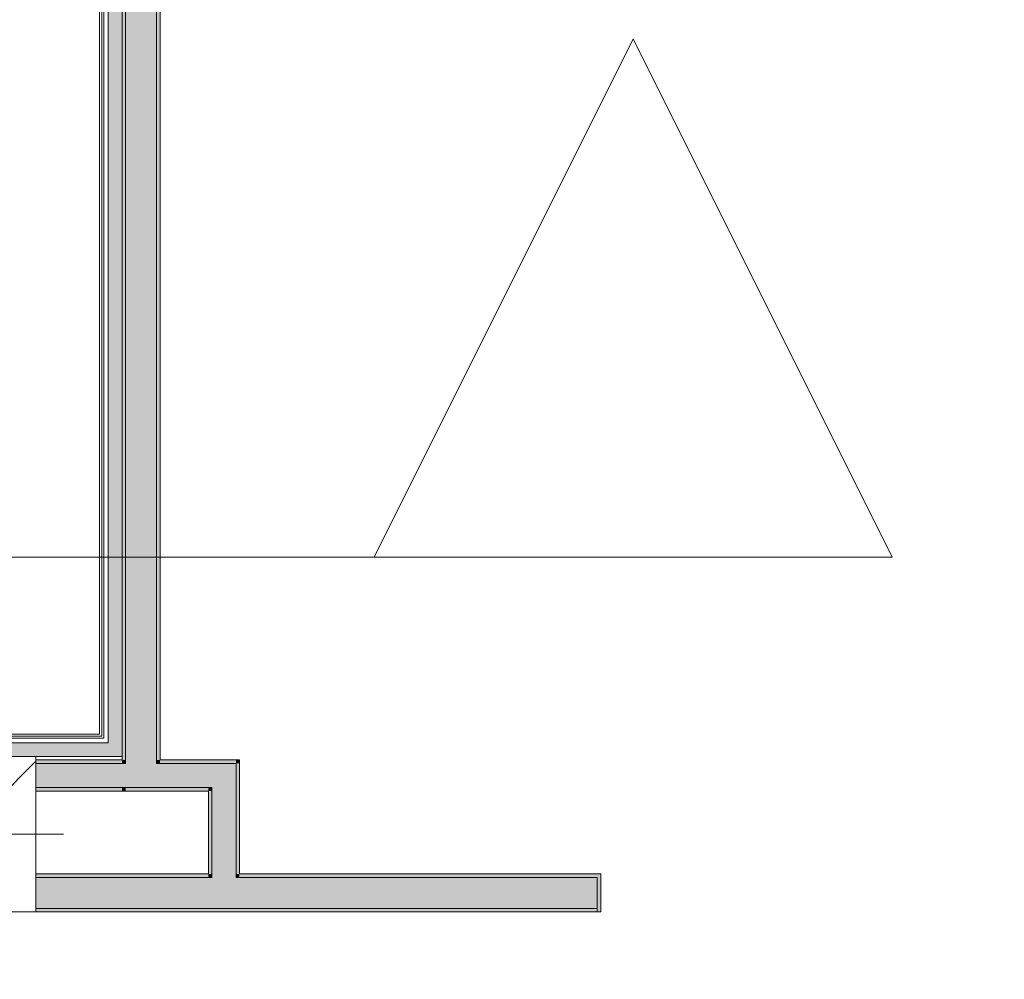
# Model space of a CAD drawing. Header units: millimetres. Extents: x -30280 to 107222, y -17460 to 4378.
# Tile 60 of 125: x 6132 to 8984, y -17434 to -14656. Entities that reach past the tile are written whole.
import ezdxf

# ---------------------------------------------------------------- set-up
doc = ezdxf.new("R2010")
doc.units = ezdxf.units.MM
doc.header["$MEASUREMENT"] = 0
doc.linetypes.add('Dot & Dashed', pattern=[3351.388812, 1587.5, -881.944444, 0, -881.944368])
doc.linetypes.add('Wipeout_Contour', pattern=[1000, 0, -1000])
for name, color, linetype in [('10_ESTR_Pilars', 7, 'Continuous'), ('12_FAÇ_Façana', 7, 'Continuous'), ('16_SEC_Seccions Planta 1', 7, 'Continuous'), ('Nuevo_08_E_Envans secs', 7, 'Continuous'), ('Puertas Archicad', 7, 'Continuous')]:
    doc.layers.add(name, color=color, linetype=linetype)
for name, color, linetype, lineweight in [('10_ESTR_Pilars_Pluma_Nº__20', 1, 'Continuous', 5), ('10_ESTR_Pilars_Pluma_Nº__28', 7, 'Continuous', 20), ('10_ESTR_Pilars_Pluma_Nº__42', 8, 'Continuous', 25), ('12_FAÇ_Façana_Pluma_Nº__7', 7, 'Continuous', 5), ('16_SEC_Seccions Planta 1_Pluma_Nº__192', 150, 'Continuous', 0), ('16_SEC_Seccions Planta 1_Pluma_Nº__25', 5, 'Continuous', 5), ('Nuevo_08_E_Envans secs_Pluma_Nº__1', 7, 'Continuous', 5), ('Puertas Archicad_Pluma_Nº__7', 7, 'Continuous', 5)]:
    doc.layers.add(name, color=color, linetype=linetype, lineweight=lineweight)
for name, color, linetype, lineweight, true_color in [('12_FAÇ_Façana_Pluma_Nº__102', 7, 'Continuous', 5, 0xcccccc), ('12_FAÇ_Façana_Pluma_Nº__176', 7, 'Continuous', 15, 0x93a0c6), ('Nuevo_08_E_Envans secs_Pluma_Nº__102', 7, 'Continuous', 5, 0xcccccc), ('Nuevo_08_E_Envans secs_Pluma_Nº__171', 171, 'Continuous', 13, 0xaaaaff), ('Nuevo_08_E_Envans secs_Pluma_Nº__177', 7, 'Continuous', 15, 0xf7e046), ('Puertas Archicad_Pluma_Nº__3', 7, 'Continuous', 5, 0xa4a4a4)]:
    doc.layers.add(name, color=color, linetype=linetype, lineweight=lineweight, true_color=true_color)
pattern_1 = [(45, (0, 0), (-919.24, 919.24), [975, -325]), (45, (4e-13, 919.2), (-919.24, 919.24), [975, -325])]

# ---------------------------------------------------------------- blocks, each defined once
blk = doc.blocks.new('Muro_46_3', base_point=(6428.9, -12439))
at = {"layer": '12_FAÇ_Façana_Pluma_Nº__102', "linetype": 'Continuous', "lineweight": 0, "true_color": 0xe5e5e5}
for points in [[(6526.7, -16809), (6528.9, -16807.2), (6528.9, -12439), (6438.9, -12439), (6438.9, -16809)], [(6441.1, -16879), (6526.7, -16809), (6438.9, -16809), (6438.9, -16879)], [(6528.9, -16809), (6526.7, -16809), (6441.1, -16879), (6528.9, -16879)], [(6528.9, -16807.2), (6526.7, -16809), (6528.9, -16809)]]:
    blk.add_hatch(color=254, dxfattribs=at).paths.add_polyline_path(points)
at = {"layer": '12_FAÇ_Façana_Pluma_Nº__176', "linetype": 'Continuous', "lineweight": 0, "true_color": 0x495063}
for points in [[(6538.9, -16799), (6538.9, -12439), (6528.9, -12439), (6528.9, -16799)], [(6438.9, -16799), (6438.9, -14439), (6428.9, -14439), (6428.9, -16799)], [(6438.9, -16809), (6438.9, -16799), (6428.9, -16799), (6428.9, -16809)], [(6538.9, -16799), (6528.9, -16807.2), (6528.9, -16809), (6538.9, -16809)], [(6528.9, -16807.2), (6538.9, -16799), (6528.9, -16799)], [(6428.9, -16879), (6428.9, -16889), (6438.9, -16880.8), (6438.9, -16879)], [(6428.9, -16889), (6438.9, -16889), (6438.9, -16880.8)]]:
    blk.add_hatch(color=251, dxfattribs=at).paths.add_polyline_path(points)
at = {"layer": '12_FAÇ_Façana_Pluma_Nº__7', "color": 7, "linetype": 'Continuous', "lineweight": 5}
for p, q in [((6528.9, -16807.2), (6528.9, -12439)), ((6438.9, -14439), (6438.9, -16809)), ((6438.9, -16809), (6428.9, -16809)), ((6528.9, -16809), (6528.9, -16807.2)), ((6528.9, -16809), (6538.9, -16809)), ((6428.9, -16879), (6438.9, -16879)), ((6438.9, -16879), (6441.1, -16879)), ((6441.1, -16879), (6528.9, -16879))]:
    blk.add_line(p, q, dxfattribs=at)
at = {"layer": '12_FAÇ_Façana_Pluma_Nº__7', "color": 7, "linetype": 'Continuous', "lineweight": 5, "flags": 128}
for points in [[(6538.9, -16799), (6538.9, -12439)], [(6428.9, -14439), (6428.9, -16799)], [(6428.9, -16889), (6438.9, -16889)]]:
    blk.add_lwpolyline(points, dxfattribs=at)
blk = doc.blocks.new('Muro_47_3', base_point=(6428.9, -16889))
at = {"layer": '12_FAÇ_Façana_Pluma_Nº__102', "linetype": 'Continuous', "lineweight": 0, "true_color": 0xe5e5e5}
for points in [[(6528.9, -16809), (6528.9, -16879), (6688.9, -16879), (6688.9, -16809)], [(6688.9, -16879), (6758.9, -16879), (6758.9, -16809)], [(6688.9, -16809), (6688.9, -16879), (6758.9, -16809)]]:
    blk.add_hatch(color=254, dxfattribs=at).paths.add_polyline_path(points)
at = {"layer": '12_FAÇ_Façana_Pluma_Nº__176', "linetype": 'Continuous', "lineweight": 0, "true_color": 0x495063}
for points in [[(6758.9, -16799), (6538.9, -16799), (6538.9, -16809), (6758.9, -16809)], [(6758.9, -16809), (6768.9, -16809), (6768.9, -16799)], [(6758.9, -16799), (6758.9, -16809), (6768.9, -16799)], [(6438.9, -16879), (6438.9, -16880.8), (6441.1, -16879)], [(6678.9, -16879), (6441.1, -16879), (6438.9, -16880.8), (6438.9, -16889), (6678.9, -16889)], [(6678.9, -16889), (6688.9, -16889), (6688.9, -16879)], [(6678.9, -16879), (6678.9, -16889), (6688.9, -16879)]]:
    blk.add_hatch(color=251, dxfattribs=at).paths.add_polyline_path(points)
at = {"layer": '12_FAÇ_Façana_Pluma_Nº__7', "color": 7, "linetype": 'Continuous', "lineweight": 5}
for p, q in [((6528.9, -16809), (6538.9, -16809)), ((6688.9, -16809), (6538.9, -16809)), ((6758.9, -16809), (6688.9, -16809)), ((6758.9, -16879), (6758.9, -16809)), ((6438.9, -16879), (6441.1, -16879)), ((6441.1, -16879), (6528.9, -16879)), ((6528.9, -16879), (6688.9, -16879)), ((6688.9, -16889), (6688.9, -16879))]:
    blk.add_line(p, q, dxfattribs=at)
at = {"layer": '12_FAÇ_Façana_Pluma_Nº__7', "color": 7, "linetype": 'Continuous', "lineweight": 5, "flags": 128}
for points in [[(6768.9, -16799), (6538.9, -16799)], [(6768.9, -16799), (6768.9, -16809)], [(6438.9, -16889), (6678.9, -16889)]]:
    blk.add_lwpolyline(points, dxfattribs=at)
blk = doc.blocks.new('Muro_48_3', base_point=(6678.9, -16889))
at = {"layer": '12_FAÇ_Façana_Pluma_Nº__102', "linetype": 'Continuous', "lineweight": 0, "true_color": 0xe5e5e5}
for points in [[(6688.9, -16879), (6688.9, -17129), (6758.9, -17129), (6758.9, -16879)], [(6758.9, -17129), (6688.9, -17129), (6688.9, -17139), (6758.9, -17139)]]:
    blk.add_hatch(color=254, dxfattribs=at).paths.add_polyline_path(points)
at = {"layer": '12_FAÇ_Façana_Pluma_Nº__176', "linetype": 'Continuous', "lineweight": 0, "true_color": 0x495063}
for points in [[(6758.9, -16809), (6758.9, -17129), (6768.9, -17129), (6768.9, -16809)], [(6678.9, -16889), (6678.9, -17129), (6688.9, -17129), (6688.9, -16889)]]:
    blk.add_hatch(color=251, dxfattribs=at).paths.add_polyline_path(points)
at = {"layer": '12_FAÇ_Façana_Pluma_Nº__7', "color": 7, "linetype": 'Continuous', "lineweight": 5}
for p, q in [((6758.9, -16879), (6758.9, -16809)), ((6688.9, -16889), (6688.9, -16879)), ((6758.9, -17129), (6758.9, -16879)), ((6688.9, -16889), (6688.9, -17129)), ((6688.9, -17129), (6688.9, -17139)), ((6758.9, -17139), (6758.9, -17129))]:
    blk.add_line(p, q, dxfattribs=at)
at = {"layer": '12_FAÇ_Façana_Pluma_Nº__7', "color": 7, "linetype": 'Continuous', "lineweight": 5, "flags": 128}
for points in [[(6768.9, -17129), (6768.9, -16809)], [(6678.9, -16889), (6678.9, -17129)]]:
    blk.add_lwpolyline(points, dxfattribs=at)
blk = doc.blocks.new('Muro_49_3', base_point=(6428.9, -16889))
at = {"layer": '12_FAÇ_Façana_Pluma_Nº__102', "linetype": 'Continuous', "lineweight": 0, "true_color": 0xe5e5e5}
for points in [[(6428.9, -16809), (6178.9, -16809), (6178.9, -16879), (6428.9, -16879)], [(6438.9, -16879), (6438.9, -16809), (6428.9, -16809), (6428.9, -16879)]]:
    blk.add_hatch(color=254, dxfattribs=at).paths.add_polyline_path(points)
at = {"layer": '12_FAÇ_Façana_Pluma_Nº__176', "linetype": 'Continuous', "lineweight": 0, "true_color": 0x495063}
for points in [[(6428.9, -16799), (6178.9, -16799), (6178.9, -16809), (6428.9, -16809)], [(6178.9, -16889), (6428.9, -16889), (6428.9, -16879), (6178.9, -16879)]]:
    blk.add_hatch(color=251, dxfattribs=at).paths.add_polyline_path(points)
at = {"layer": '12_FAÇ_Façana_Pluma_Nº__7', "color": 7, "linetype": 'Continuous', "lineweight": 5}
for p, q in [((6428.9, -16809), (6178.9, -16809)), ((6438.9, -16809), (6428.9, -16809)), ((6178.9, -16879), (6428.9, -16879)), ((6428.9, -16879), (6438.9, -16879))]:
    blk.add_line(p, q, dxfattribs=at)
at = {"layer": '12_FAÇ_Façana_Pluma_Nº__7', "color": 7, "linetype": 'Continuous', "lineweight": 5, "flags": 128}
for points in [[(6428.9, -16799), (6178.9, -16799)], [(6178.9, -16889), (6428.9, -16889)]]:
    blk.add_lwpolyline(points, dxfattribs=at)
blk = doc.blocks.new('Puerta Corredera Exterior 27')
at = {"layer": 'Puertas Archicad', "linetype": 'Continuous', "lineweight": 0, "true_color": 0xffffff}
h = blk.add_hatch(dxfattribs=at)
h.set_pattern_fill('Hormigón_en_Masa_0003', style=0, pattern_type=2)
h.set_pattern_definition([(0, (0, 0), (0, 3897), [243.8, -2006.2]), (0, (1125, 1948.6), (0, 3897), [243.8, -2006.2]), (60, (0, 0), (-3375, 1948.6), [243.8, -2006.2]), (60, (2250, 0), (-3375, 1948.6), [243.8, -2006.2]), (120, (243.7, 0), (3375, 1948.6), [243.8, -2006.2]), (120, (2493.8, 0), (3375, 1948.6), [243.8, -2006.2]), (0, (0, 375), (0, 750), [0, -750, 0, -1125]), (45, (375, 375), (-530.33, 530.33), [0, -562.5, 0, -937.5])])
h.paths.add_polyline_path([(587.6, 45), (587.6, 5), (2432.8, 5), (2432.8, 45)])
at = {"layer": 'Puertas Archicad_Pluma_Nº__3', "color": 253, "linetype": 'Continuous', "lineweight": 5, "true_color": 0xa4a4a4}
for p, q in [((1710.2, 145), (1660.2, 195)), ((1510.2, 145), (1710.2, 145)), ((1710.2, 145), (1660.2, 95)), ((587.6, 45), (2432.8, 45)), ((587.6, 5), (587.6, 45)), ((2432.8, 45), (2432.8, 5)), ((2432.8, 5), (587.6, 5))]:
    blk.add_line(p, q, dxfattribs=at)
at = {"layer": 'Puertas Archicad_Pluma_Nº__7', "color": 7, "linetype": 'Continuous', "lineweight": 5}
for p, q in [((-912.6, 0), (-912.6, -110)), ((912.6, 0), (912.6, -110)), ((-922.6, -110), (-912.6, -110)), ((922.6, -110), (912.6, -110))]:
    blk.add_line(p, q, dxfattribs=at)
blk = doc.blocks.new('Muro_65_3', base_point=(5828.9, -17239))
at = {"layer": '12_FAÇ_Façana_Pluma_Nº__102', "linetype": 'Continuous', "lineweight": 0, "true_color": 0xe5e5e5}
for points in [[(6688.9, -17139), (6178.9, -17139), (6178.9, -17229), (6688.9, -17229)], [(6758.9, -17139), (6688.9, -17139), (6688.9, -17229), (6758.9, -17229)], [(6758.9, -17229), (7804.9, -17229), (7804.9, -17139), (6758.9, -17139)]]:
    blk.add_hatch(color=254, dxfattribs=at).paths.add_polyline_path(points)
at = {"layer": '12_FAÇ_Façana_Pluma_Nº__176', "linetype": 'Continuous', "lineweight": 0, "true_color": 0x495063}
for points in [[(6678.9, -17129), (6178.9, -17129), (6178.9, -17139), (6678.9, -17139)], [(6688.9, -17129), (6678.9, -17129), (6678.9, -17139), (6688.9, -17139)], [(6768.9, -17129), (6758.9, -17129), (6758.9, -17139), (6768.9, -17139)], [(6768.9, -17129), (6768.9, -17139), (7804.9, -17139), (7804.9, -17129)], [(7804.9, -17129), (7804.9, -17139), (7804.9, -17239), (7814.9, -17239), (7814.9, -17129)], [(6178.9, -17229), (6178.9, -17239), (7804.9, -17239), (7804.9, -17229)]]:
    blk.add_hatch(color=251, dxfattribs=at).paths.add_polyline_path(points)
at = {"layer": '12_FAÇ_Façana_Pluma_Nº__7', "color": 7, "linetype": 'Continuous', "lineweight": 5}
for p, q in [((6688.9, -17129), (6688.9, -17139)), ((6758.9, -17139), (6758.9, -17129)), ((7804.9, -17129), (7814.9, -17129)), ((7814.9, -17239), (7814.9, -17129)), ((6688.9, -17139), (6178.9, -17139)), ((7804.9, -17139), (6758.9, -17139)), ((7804.9, -17139), (7804.9, -17239)), ((6178.9, -17229), (6688.9, -17229)), ((6688.9, -17229), (6758.9, -17229)), ((6758.9, -17229), (7804.9, -17229)), ((7804.9, -17239), (7814.9, -17239))]:
    blk.add_line(p, q, dxfattribs=at)
at = {"layer": '12_FAÇ_Façana_Pluma_Nº__7', "color": 7, "linetype": 'Continuous', "lineweight": 5, "flags": 128}
for points in [[(6678.9, -17129), (6178.9, -17129)], [(7804.9, -17129), (6768.9, -17129)], [(6178.9, -17239), (7804.9, -17239)]]:
    blk.add_lwpolyline(points, dxfattribs=at)
at = {"layer": 'Puertas Archicad', "color": 253, "linetype": 'Continuous', "lineweight": 5, "true_color": 0xa4a4a6, "xscale": -1, "zscale": 1000, "rotation": 180}
blk.add_blockref('Puerta Corredera Exterior 27', (8727.6, -17239), dxfattribs=at)
blk = doc.blocks.new('*X363')
at = {"layer": 'Nuevo_08_E_Envans secs_Pluma_Nº__102', "linetype": 'Continuous', "lineweight": 5, "true_color": 0xcccccc}
blk.add_hatch(color=254, dxfattribs=at).paths.add_polyline_path([(6388.9, -16749), (6388.9, -16789), (6428.9, -16789)])
blk = doc.blocks.new('*X364')
at = {"layer": 'Nuevo_08_E_Envans secs_Pluma_Nº__102', "linetype": 'Continuous', "lineweight": 5, "true_color": 0xcccccc}
blk.add_hatch(color=254, dxfattribs=at).paths.add_polyline_path([(6388.9, -14426), (6428.9, -14426), (6428.9, -14413), (6388.9, -14413)])
blk = doc.blocks.new('*X365')
at = {"layer": 'Nuevo_08_E_Envans secs_Pluma_Nº__102', "linetype": 'Continuous', "lineweight": 5, "true_color": 0xcccccc}
blk.add_hatch(color=254, dxfattribs=at).paths.add_polyline_path([(6388.9, -14439), (6428.9, -14439), (6428.9, -14426), (6388.9, -14426)])
blk = doc.blocks.new('*X366')
at = {"layer": 'Nuevo_08_E_Envans secs_Pluma_Nº__102', "linetype": 'Continuous', "lineweight": 5, "true_color": 0xcccccc}
blk.add_hatch(color=254, dxfattribs=at).paths.add_polyline_path([(6428.9, -16749), (6428.9, -14439), (6388.9, -14439), (6388.9, -16749)])
blk = doc.blocks.new('*X367')
at = {"layer": 'Nuevo_08_E_Envans secs_Pluma_Nº__102', "linetype": 'Continuous', "lineweight": 5, "true_color": 0xcccccc}
blk.add_hatch(color=254, dxfattribs=at).paths.add_polyline_path([(6428.9, -16749), (6388.9, -16749), (6428.9, -16789)])
blk = doc.blocks.new('Muro_105_3', base_point=(6363.9, -14317))
at = {"layer": 'Nuevo_08_E_Envans secs_Pluma_Nº__1', "color": 7, "linetype": 'Continuous', "lineweight": 5}
for p, q in [((6428.9, -14426), (6428.9, -14413)), ((6428.9, -14439), (6428.9, -14426))]:
    blk.add_line(p, q, dxfattribs=at)
at = {"layer": 'Nuevo_08_E_Envans secs_Pluma_Nº__1', "color": 7, "linetype": 'Continuous', "lineweight": 5, "flags": 128}
for points in [[(6428.9, -16789), (6428.9, -14439)], [(6428.9, -16789), (6388.9, -16789)]]:
    blk.add_lwpolyline(points, dxfattribs=at)
at = {"layer": 'Nuevo_08_E_Envans secs', "color": 7, "lineweight": 20}
for name in ['*X364', '*X365']:
    blk.add_blockref(name, (0, 0), dxfattribs=at)
at = {"color": 254, "linetype": 'Wipeout_Contour', "lineweight": 0, "ltscale": 53695.595665}
blk.add_wipeout([(6363.9, -16724), (6363.9, -16730), (6369.9, -16730)], dxfattribs=at).dxf.layer = 'Nuevo_08_E_Envans secs'
at = {"layer": 'Nuevo_08_E_Envans secs_Pluma_Nº__171', "linetype": 'Continuous', "lineweight": 13, "true_color": 0xaaaaff}
h = blk.add_hatch(dxfattribs=at)
h.set_pattern_fill('Panellat_HPL_0003', color=161, style=0, pattern_type=2)
h.set_pattern_definition(pattern_1)
h.paths.add_polyline_path([(6363.9, -16724), (6363.9, -16730), (6369.9, -16730)])
at = {"color": 254, "linetype": 'Wipeout_Contour', "lineweight": 0, "ltscale": 53757.626717}
blk.add_wipeout([(6375.9, -16736), (6375.9, -16749), (6388.9, -16749)], dxfattribs=at).dxf.layer = 'Nuevo_08_E_Envans secs'
at = {"layer": 'Nuevo_08_E_Envans secs_Pluma_Nº__177', "linetype": 'Continuous', "lineweight": 15, "true_color": 0xf7e046}
h = blk.add_hatch(dxfattribs=at)
h.set_pattern_fill('Panellat_HPL_0003', color=53, style=0, pattern_type=2)
h.set_pattern_definition(pattern_1)
h.paths.add_polyline_path([(6375.9, -16736), (6375.9, -16749), (6388.9, -16749)])
at = {"layer": 'Nuevo_08_E_Envans secs', "color": 7, "lineweight": 20}
blk.add_blockref('*X363', (0, 0), dxfattribs=at)
at = {"color": 254, "linetype": 'Wipeout_Contour', "lineweight": 0, "ltscale": 67350.735729}
blk.add_wipeout([(6369.9, -16724), (6369.9, -14439), (6363.9, -14439), (6363.9, -16724)], dxfattribs=at).dxf.layer = 'Nuevo_08_E_Envans secs'
at = {"layer": 'Nuevo_08_E_Envans secs_Pluma_Nº__171', "linetype": 'Continuous', "lineweight": 13, "true_color": 0xaaaaff}
h = blk.add_hatch(dxfattribs=at)
h.set_pattern_fill('Panellat_HPL_0003', color=161, style=0, pattern_type=2)
h.set_pattern_definition(pattern_1)
h.paths.add_polyline_path([(6369.9, -16724), (6369.9, -14439), (6363.9, -14439), (6363.9, -16724)])
at = {"color": 254, "linetype": 'Wipeout_Contour', "lineweight": 0, "ltscale": 53690.832249}
blk.add_wipeout([(6369.9, -16724), (6363.9, -16724), (6369.9, -16730)], dxfattribs=at).dxf.layer = 'Nuevo_08_E_Envans secs'
at = {"layer": 'Nuevo_08_E_Envans secs_Pluma_Nº__171', "linetype": 'Continuous', "lineweight": 13, "true_color": 0xaaaaff}
h = blk.add_hatch(dxfattribs=at)
h.set_pattern_fill('Panellat_HPL_0003', color=161, style=0, pattern_type=2)
h.set_pattern_definition(pattern_1)
h.paths.add_polyline_path([(6369.9, -16724), (6363.9, -16724), (6369.9, -16730)])
at = {"color": 254, "linetype": 'Wipeout_Contour', "lineweight": 0, "ltscale": 67396.72476}
blk.add_wipeout([(6388.9, -16736), (6388.9, -14439), (6375.9, -14439), (6375.9, -16736)], dxfattribs=at).dxf.layer = 'Nuevo_08_E_Envans secs'
at = {"layer": 'Nuevo_08_E_Envans secs_Pluma_Nº__177', "linetype": 'Continuous', "lineweight": 15, "true_color": 0xf7e046}
h = blk.add_hatch(dxfattribs=at)
h.set_pattern_fill('Panellat_HPL_0003', color=53, style=0, pattern_type=2)
h.set_pattern_definition(pattern_1)
h.paths.add_polyline_path([(6388.9, -16736), (6388.9, -14439), (6375.9, -14439), (6375.9, -16736)])
at = {"layer": 'Nuevo_08_E_Envans secs_Pluma_Nº__1', "color": 7, "linetype": 'Continuous', "lineweight": 5}
for p, q in [((6388.9, -14413), (6388.9, -14426)), ((6388.9, -14426), (6388.9, -14439))]:
    blk.add_line(p, q, dxfattribs=at)
at = {"layer": 'Nuevo_08_E_Envans secs_Pluma_Nº__1', "color": 7, "linetype": 'Continuous', "lineweight": 5, "flags": 128}
for points in [[(6363.9, -14439), (6369.9, -14439)], [(6369.9, -14439), (6375.9, -14439)], [(6375.9, -14439), (6388.9, -14439)]]:
    blk.add_lwpolyline(points, dxfattribs=at)
at = {"color": 254, "linetype": 'Wipeout_Contour', "lineweight": 0, "ltscale": 53748.819471}
blk.add_wipeout([(6388.9, -16736), (6375.9, -16736), (6388.9, -16749)], dxfattribs=at).dxf.layer = 'Nuevo_08_E_Envans secs'
at = {"layer": 'Nuevo_08_E_Envans secs_Pluma_Nº__177', "linetype": 'Continuous', "lineweight": 15, "true_color": 0xf7e046}
h = blk.add_hatch(dxfattribs=at)
h.set_pattern_fill('Panellat_HPL_0003', color=53, style=0, pattern_type=2)
h.set_pattern_definition(pattern_1)
h.paths.add_polyline_path([(6388.9, -16736), (6375.9, -16736), (6388.9, -16749)])
at = {"layer": 'Nuevo_08_E_Envans secs_Pluma_Nº__1', "color": 7, "linetype": 'Continuous', "lineweight": 5}
for p, q in [((6369.9, -14439), (6369.9, -16730)), ((6375.9, -14439), (6375.9, -16736)), ((6388.9, -14439), (6388.9, -16749)), ((6363.9, -16730), (6369.9, -16730)), ((6369.9, -16736), (6375.9, -16736)), ((6375.9, -16749), (6388.9, -16749))]:
    blk.add_line(p, q, dxfattribs=at)
at = {"layer": 'Nuevo_08_E_Envans secs_Pluma_Nº__1', "color": 7, "linetype": 'Continuous', "lineweight": 5, "flags": 128}
blk.add_lwpolyline([(6363.9, -14439), (6363.9, -16724)], dxfattribs=at)
at = {"layer": 'Nuevo_08_E_Envans secs', "color": 7, "lineweight": 20}
for name in ['*X366', '*X367']:
    blk.add_blockref(name, (0, 0), dxfattribs=at)
blk = doc.blocks.new('*X369')
at = {"layer": 'Nuevo_08_E_Envans secs_Pluma_Nº__102', "linetype": 'Continuous', "lineweight": 5, "true_color": 0xcccccc}
blk.add_hatch(color=254, dxfattribs=at).paths.add_polyline_path([(5828.9, -16789), (5788.9, -16749), (5788.9, -16789)])
blk = doc.blocks.new('*X370')
at = {"layer": 'Nuevo_08_E_Envans secs_Pluma_Nº__102', "linetype": 'Continuous', "lineweight": 5, "true_color": 0xcccccc}
blk.add_hatch(color=254, dxfattribs=at).paths.add_polyline_path([(5828.9, -16789), (6388.9, -16789), (6388.9, -16749), (5828.9, -16749)])
blk = doc.blocks.new('*X371')
at = {"layer": 'Nuevo_08_E_Envans secs_Pluma_Nº__102', "linetype": 'Continuous', "lineweight": 5, "true_color": 0xcccccc}
blk.add_hatch(color=254, dxfattribs=at).paths.add_polyline_path([(5828.9, -16749), (5788.9, -16749), (5828.9, -16789)])
blk = doc.blocks.new('Muro_106_3', base_point=(6363.9, -16724))
at = {"layer": 'Nuevo_08_E_Envans secs_Pluma_Nº__1', "color": 7, "linetype": 'Continuous', "lineweight": 5, "flags": 128}
blk.add_lwpolyline([(6178.9, -16789), (6388.9, -16789)], dxfattribs=at)
at = {"color": 254, "linetype": 'Wipeout_Contour', "lineweight": 0, "ltscale": 53082.04572}
blk.add_wipeout([(5769.9, -16730), (5763.9, -16724), (5763.9, -16730)], dxfattribs=at).dxf.layer = 'Nuevo_08_E_Envans secs'
at = {"layer": 'Nuevo_08_E_Envans secs_Pluma_Nº__171', "linetype": 'Continuous', "lineweight": 13, "true_color": 0xaaaaff}
h = blk.add_hatch(dxfattribs=at)
h.set_pattern_fill('Panellat_HPL_0003', color=161, style=0, pattern_type=2)
h.set_pattern_definition(pattern_1)
h.paths.add_polyline_path([(5769.9, -16730), (5763.9, -16724), (5763.9, -16730)])
at = {"color": 254, "linetype": 'Wipeout_Contour', "lineweight": 0, "ltscale": 53143.336556}
blk.add_wipeout([(5788.9, -16749), (5775.9, -16736), (5775.9, -16749)], dxfattribs=at).dxf.layer = 'Nuevo_08_E_Envans secs'
at = {"layer": 'Nuevo_08_E_Envans secs_Pluma_Nº__177', "linetype": 'Continuous', "lineweight": 15, "true_color": 0xf7e046}
h = blk.add_hatch(dxfattribs=at)
h.set_pattern_fill('Panellat_HPL_0003', color=53, style=0, pattern_type=2)
h.set_pattern_definition(pattern_1)
h.paths.add_polyline_path([(5788.9, -16749), (5775.9, -16736), (5775.9, -16749)])
at = {"layer": 'Nuevo_08_E_Envans secs', "color": 7, "lineweight": 20}
blk.add_blockref('*X369', (0, 0), dxfattribs=at)
at = {"color": 254, "linetype": 'Wipeout_Contour', "lineweight": 0, "ltscale": 71181.675763}
blk.add_wipeout([(5769.9, -16730), (6363.9, -16730), (6363.9, -16724), (5769.9, -16724)], dxfattribs=at).dxf.layer = 'Nuevo_08_E_Envans secs'
at = {"layer": 'Nuevo_08_E_Envans secs_Pluma_Nº__171', "linetype": 'Continuous', "lineweight": 13, "true_color": 0xaaaaff}
h = blk.add_hatch(dxfattribs=at)
h.set_pattern_fill('Panellat_HPL_0003', color=161, style=0, pattern_type=2)
h.set_pattern_definition(pattern_1)
h.paths.add_polyline_path([(5769.9, -16730), (6363.9, -16730), (6363.9, -16724), (5769.9, -16724)])
at = {"color": 254, "linetype": 'Wipeout_Contour', "lineweight": 0, "ltscale": 53077.057677}
blk.add_wipeout([(5769.9, -16724), (5763.9, -16724), (5769.9, -16730)], dxfattribs=at).dxf.layer = 'Nuevo_08_E_Envans secs'
at = {"color": 254, "linetype": 'Wipeout_Contour', "lineweight": 0, "ltscale": 71260.892417}
blk.add_wipeout([(5788.9, -16749), (6375.9, -16749), (6375.9, -16736), (5788.9, -16736)], dxfattribs=at).dxf.layer = 'Nuevo_08_E_Envans secs'
at = {"layer": 'Nuevo_08_E_Envans secs_Pluma_Nº__171', "linetype": 'Continuous', "lineweight": 13, "true_color": 0xaaaaff}
h = blk.add_hatch(dxfattribs=at)
h.set_pattern_fill('Panellat_HPL_0003', color=161, style=0, pattern_type=2)
h.set_pattern_definition(pattern_1)
h.paths.add_polyline_path([(5769.9, -16724), (5763.9, -16724), (5769.9, -16730)])
at = {"layer": 'Nuevo_08_E_Envans secs_Pluma_Nº__177', "linetype": 'Continuous', "lineweight": 15, "true_color": 0xf7e046}
h = blk.add_hatch(dxfattribs=at)
h.set_pattern_fill('Panellat_HPL_0003', color=53, style=0, pattern_type=2)
h.set_pattern_definition(pattern_1)
h.paths.add_polyline_path([(5788.9, -16749), (6375.9, -16749), (6375.9, -16736), (5788.9, -16736)])
at = {"layer": 'Nuevo_08_E_Envans secs_Pluma_Nº__1', "color": 7, "linetype": 'Continuous', "lineweight": 5}
for p, q in [((6363.9, -16730), (6369.9, -16730)), ((6369.9, -16736), (6375.9, -16736)), ((6375.9, -16749), (5828.9, -16749)), ((6375.9, -16749), (6388.9, -16749))]:
    blk.add_line(p, q, dxfattribs=at)
at = {"layer": 'Nuevo_08_E_Envans secs', "color": 7, "lineweight": 20}
blk.add_blockref('*X370', (0, 0), dxfattribs=at)
at = {"color": 254, "linetype": 'Wipeout_Contour', "lineweight": 0, "ltscale": 53134.020971}
blk.add_wipeout([(5788.9, -16736), (5775.9, -16736), (5788.9, -16749)], dxfattribs=at).dxf.layer = 'Nuevo_08_E_Envans secs'
at = {"layer": 'Nuevo_08_E_Envans secs_Pluma_Nº__177', "linetype": 'Continuous', "lineweight": 15, "true_color": 0xf7e046}
h = blk.add_hatch(dxfattribs=at)
h.set_pattern_fill('Panellat_HPL_0003', color=53, style=0, pattern_type=2)
h.set_pattern_definition(pattern_1)
h.paths.add_polyline_path([(5788.9, -16736), (5775.9, -16736), (5788.9, -16749)])
at = {"layer": 'Nuevo_08_E_Envans secs_Pluma_Nº__1', "color": 7, "linetype": 'Continuous', "lineweight": 5}
for p, q in [((5769.9, -16730), (5769.9, -16736)), ((5775.9, -16730), (5769.9, -16730)), ((6363.9, -16730), (5775.9, -16730)), ((5775.9, -16736), (5775.9, -16749)), ((5788.9, -16736), (5775.9, -16736)), ((6369.9, -16736), (5788.9, -16736)), ((5788.9, -16749), (5788.9, -16789)), ((5828.9, -16749), (5788.9, -16749))]:
    blk.add_line(p, q, dxfattribs=at)
at = {"layer": 'Nuevo_08_E_Envans secs_Pluma_Nº__1', "color": 7, "linetype": 'Continuous', "lineweight": 5, "flags": 128}
for points in [[(5763.9, -16724), (5763.9, -16730)], [(6363.9, -16724), (5763.9, -16724)]]:
    blk.add_lwpolyline(points, dxfattribs=at)
at = {"layer": 'Nuevo_08_E_Envans secs', "color": 7, "lineweight": 20}
blk.add_blockref('*X371', (0, 0), dxfattribs=at)
blk = doc.blocks.new('Pilar_27_3', base_point=(6003.9, -17014))
at = {"color": 254, "linetype": 'Wipeout_Contour', "lineweight": 0, "ltscale": 72172.575785}
blk.add_wipeout([(5828.9, -17239), (6178.9, -17239), (6178.9, -16789), (5828.9, -16789)], dxfattribs=at).dxf.layer = '10_ESTR_Pilars'
at = {"layer": '10_ESTR_Pilars_Pluma_Nº__42', "linetype": 'Continuous', "lineweight": 25}
h = blk.add_hatch(dxfattribs=at)
h.set_pattern_fill('00_GCT_trama_45º_e1_400__07', color=8, style=0, pattern_type=2)
h.set_pattern_definition([(45, (0, 0), (-229.8097, 229.8097), [])])
h.paths.add_polyline_path([(5828.9, -17239), (6178.9, -17239), (6178.9, -16789), (5828.9, -16789)])
at = {"layer": '10_ESTR_Pilars_Pluma_Nº__20', "color": 1, "linetype": 'Continuous', "lineweight": 5}
for p, q in [((6003.9, -16934), (6003.9, -16709)), ((5923.9, -17014), (5748.9, -17014)), ((6083.9, -17014), (6258.9, -17014)), ((6003.9, -17094), (6003.9, -17319))]:
    blk.add_line(p, q, dxfattribs=at)
blk.add_point((6003.9, -17014), dxfattribs=at)
at = {"layer": '10_ESTR_Pilars_Pluma_Nº__28', "color": 7, "linetype": 'Continuous', "lineweight": 20, "flags": 128}
blk.add_lwpolyline([(5828.9, -17239), (6178.9, -17239), (6178.9, -16789), (5828.9, -16789)], close=True, dxfattribs=at)
blk = doc.blocks.new('Plano de Corte_2_3', base_point=(-24845.1, -16211.4))
at = {"layer": '16_SEC_Seccions Planta 1_Pluma_Nº__192', "color": 150, "linetype": 'Dot & Dashed', "lineweight": 0}
blk.add_line((-24095.1, -16211.4), (7158.8, -16211.4), dxfattribs=at)
at = {"color": 254, "linetype": 'Wipeout_Contour', "lineweight": 0, "ltscale": 52803.5047}
blk.add_wipeout([(8658.8, -16211.4), (7908.8, -14711.4), (7158.8, -16211.4)], dxfattribs=at).dxf.layer = '16_SEC_Seccions Planta 1'
at = {"layer": '16_SEC_Seccions Planta 1_Pluma_Nº__25', "color": 5, "linetype": 'Continuous', "lineweight": 5, "flags": 128}
blk.add_lwpolyline([(8658.8, -16211.4), (7158.8, -16211.4), (7908.8, -14711.4)], close=True, dxfattribs=at)

msp = doc.modelspace()

# ---------------------------------------------------------------- block references
at = {"layer": '12_FAÇ_Façana', "color": 7, "lineweight": 20}
for name, p in [('Muro_46_3', (6428.9, -12439)), ('Muro_49_3', (6428.9, -16889)), ('Muro_47_3', (6428.9, -16889)), ('Muro_48_3', (6678.9, -16889)), ('Muro_65_3', (5828.9, -17239))]:
    msp.add_blockref(name, p, dxfattribs=at)

# ---------------------------------------------------------------- next in the draw order: block references
at = {"layer": 'Nuevo_08_E_Envans secs', "color": 7, "lineweight": 20}
msp.add_blockref('Muro_105_3', (6363.9, -14317), dxfattribs=at)

# ---------------------------------------------------------------- next in the draw order: block references
at = {"layer": '16_SEC_Seccions Planta 1', "color": 150, "lineweight": 0}
msp.add_blockref('Plano de Corte_2_3', (-24845.1, -16211.4), dxfattribs=at)
at = {"layer": 'Nuevo_08_E_Envans secs', "color": 7, "lineweight": 20}
msp.add_blockref('Muro_106_3', (6363.9, -16724), dxfattribs=at)

# ---------------------------------------------------------------- next in the draw order: block references
at = {"layer": '10_ESTR_Pilars', "color": 7, "lineweight": 20}
msp.add_blockref('Pilar_27_3', (6003.9, -17014), dxfattribs=at)

doc.saveas('drawing.dxf')
